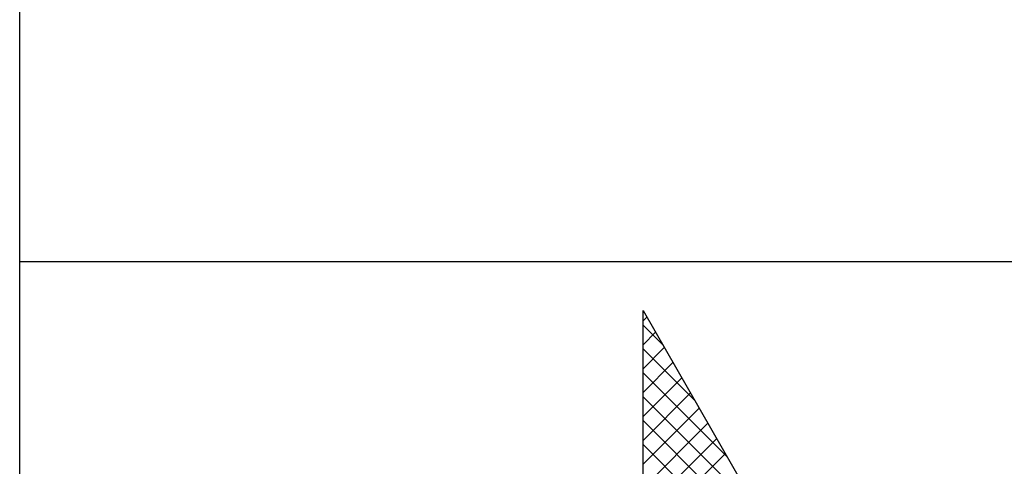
# Model space of a CAD drawing. Extents: x 9010 to 343255, y 15280 to 659207.
# Tile 62 of 76: x 109410 to 111075, y 18634 to 19389. Entities that reach past the tile are written whole.
import ezdxf

# ---------------------------------------------------------------- set-up
doc = ezdxf.new("R2010")
doc.units = 0
doc.header["$LTSCALE"] = 100
doc.layers.get('0').update_dxf_attribs({"linetype": 'CONTINUOUS'})
doc.layers.add('7', color=7, linetype='CONTINUOUS')
doc.layers.add('BL$4----', color=7, linetype='CONTINUOUS')
doc.styles.add('BURO-025', font='BUROFONT.shx', dxfattribs={"height": 250})
doc.styles.add('BURO-035', font='BUROFONT.shx', dxfattribs={"height": 350})
doc.styles.add('BURO-050', font='BUROFONT.shx', dxfattribs={"height": 500})

# ---------------------------------------------------------------- blocks, each defined once
blk = doc.blocks.new('KUIJPERSKLEUR')
at = {"color": 1}
for p, q in [((-185, 10), (-185, 73)), ((-185, 37), (-10, 37))]:
    blk.add_line(p, q, dxfattribs=at)
at = {"color": 20}
for p, q in [((-174.461, 35.993), (-174.396, 36.057)), ((-174.129, 35.592), (-174.461, 35.924)), ((-174.461, 35.589), (-174.249, 35.801)), ((-174.461, 35.185), (-174.101, 35.544)), ((-173.581, 34.64), (-174.461, 35.52)), ((-174.461, 34.78), (-173.954, 35.288)), ((-173.033, 33.688), (-174.461, 35.116)), ((-174.461, 34.376), (-173.806, 35.031)), ((-174.461, 33.972), (-173.658, 34.775)), ((-172.485, 32.736), (-174.461, 34.712)), ((-174.461, 33.568), (-173.511, 34.518)), ((-171.936, 31.783), (-174.461, 34.308)), ((-174.461, 33.164), (-173.363, 34.262)), ((-174.461, 32.76), (-173.215, 34.005)), ((-171.388, 30.831), (-174.461, 33.903)), ((-174.461, 32.356), (-173.068, 33.749))]:
    blk.add_line(p, q, dxfattribs=at)
at = {"layer": '7', "color": 20, "linetype": 'CONTINUOUS'}
for p, q in [((-174.461, 36.169), (-169.7, 27.898)), ((-174.461, 27.289), (-174.461, 36.169))]:
    blk.add_line(p, q, dxfattribs=at)
at = {"color": 150, "style": 'BURO-025'}
for tag, p in [('TKSCHAAL', (-167, 67)), ('TKBLADNR', (-124, 67)), ('TKDATCREAT', (-81, 67)), ('TKDATA', (-30, 67)), ('TKINIT', (-30, 58)), ('PRPRLEID', (-30, 49)), ('PRGRLEID', (-30, 40))]:
    blk.add_attdef(tag, p, '', height=2.5, dxfattribs=at)
at = {"color": 3, "style": 'BURO-035'}
for tag, p in [('PROMSCHR', (-177, 55)), ('TK1OMSCHR', (-177, 42))]:
    blk.add_attdef(tag, p, '', height=3.5, dxfattribs=at)
at = {"color": 1, "style": 'BURO-025'}
blk.add_attdef('TKFILE', (-4, 40), '', height=2.5, rotation=90, dxfattribs=at)
blk.add_attdef('PRNAAM', (-30, 31.5), '', height=2.5, dxfattribs=at)
at = {"color": 4, "style": 'BURO-050'}
blk.add_attdef('TKTEKNR', (-48, 19), '', height=5, dxfattribs=at)

msp = doc.modelspace()

# ---------------------------------------------------------------- block references
at = {"layer": 'BL$4----', "xscale": 100, "yscale": 100, "zscale": 100}
msp.add_blockref('KUIJPERSKLEUR', (127910.1, 15280.4), dxfattribs=at)

doc.saveas('drawing.dxf')
